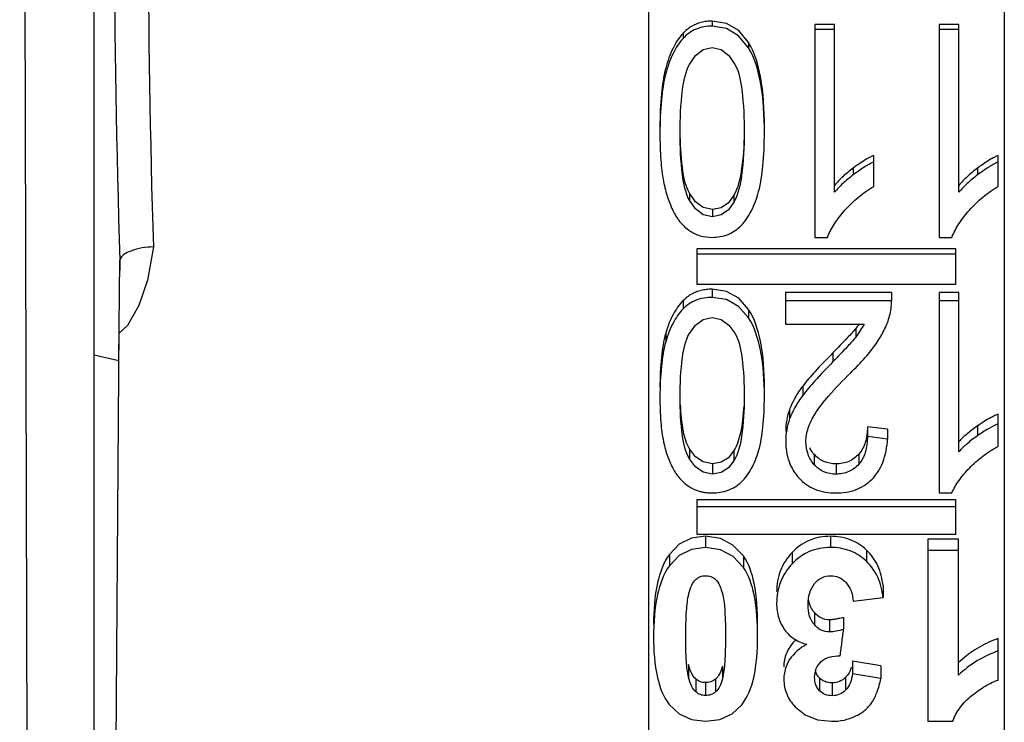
# Paper-space layout 'Sheet' of a CAD drawing. Header units: inches. Extents: x 0.2 to 10.8, y 0.2 to 8.3.
# Tile 80 of 256: x 3.8305 to 3.8914, y 1.9496 to 1.993. Entities that reach past the tile are written whole.
import ezdxf

# ---------------------------------------------------------------- set-up
doc = ezdxf.new("R2010")
doc.units = ezdxf.units.IN
doc.header["$MEASUREMENT"] = 0
doc.layers.get('0').update_dxf_attribs({"lineweight": 5})

psp = doc.layouts.new('Sheet')

# ---------------------------------------------------------------- linework, layer by layer
at = {"color": 0, "linetype": 'ByBlock', "lineweight": -3}
for p, q in [((3.891363, 2.150722), (3.891363, 1.899123)), ((3.869363, 2.120269), (3.869363, 1.917975)), ((3.830506, 2.111122), (3.833, 1.178328)), ((3.835084, 2.111122), (3.835082, 1.178907)), ((3.873306, 1.992957), (3.873306, 1.992646)), ((3.880863, 1.992737), (3.879647, 1.992737)), ((3.879647, 1.992737), (3.879647, 1.979594)), ((3.880863, 1.982375), (3.880863, 1.992737)), ((3.888554, 1.992737), (3.887339, 1.992737)), ((3.887339, 1.992737), (3.887339, 1.979594)), ((3.888554, 1.982375), (3.888554, 1.992737)), ((3.87151, 1.9922), (3.87151, 1.991881)), ((3.880863, 1.992424), (3.879647, 1.992424)), ((3.888554, 1.992424), (3.887339, 1.992424)), ((3.875557, 1.991624), (3.875557, 1.991297)), ((3.883294, 1.982745), (3.883294, 1.984658)), ((3.890986, 1.982745), (3.890986, 1.984658)), ((3.882016, 1.983865), (3.882016, 1.983447)), ((3.889708, 1.983865), (3.889708, 1.983447)), ((3.871903, 1.982323), (3.871903, 1.981886)), ((3.874655, 1.982204), (3.874655, 1.981766)), ((3.87332, 1.981313), (3.87332, 1.980865)), ((3.879647, 1.979594), (3.880431, 1.979594)), ((3.887339, 1.979594), (3.888122, 1.979594)), ((3.838771, 1.979003), (3.838415, 1.976956)), ((3.888363, 1.978879), (3.872363, 1.978879)), ((3.872363, 1.978879), (3.872363, 1.976697)), ((3.888363, 1.97856), (3.872363, 1.97856)), ((3.888363, 1.976697), (3.888363, 1.978879)), ((3.836638, 1.971974), (3.836699, 1.978192)), ((3.836699, 1.978192), (3.8367, 1.977548)), ((3.838415, 1.976956), (3.837875, 1.975392)), ((3.872363, 1.976697), (3.888363, 1.976697)), ((3.873306, 1.976392), (3.873306, 1.975885)), ((3.884381, 1.976185), (3.877837, 1.976185)), ((3.877837, 1.976185), (3.877837, 1.974237)), ((3.884381, 1.976185), (3.884381, 1.975676)), ((3.888554, 1.976185), (3.887339, 1.976185)), ((3.887339, 1.976185), (3.887339, 1.963804)), ((3.888554, 1.966349), (3.888554, 1.976185)), ((3.87151, 1.975683), (3.87151, 1.975167)), ((3.884381, 1.975676), (3.877837, 1.975676)), ((3.884383, 1.975556), (3.884381, 1.975676)), ((3.888554, 1.975676), (3.887339, 1.975676)), ((3.837875, 1.975392), (3.837179, 1.974148)), ((3.875557, 1.975143), (3.875557, 1.974621)), ((3.877837, 1.974237), (3.882693, 1.974237)), ((3.835497, 1.820706), (3.836656, 1.974046)), ((3.837179, 1.974148), (3.836662, 1.973682)), ((3.870439, 1.973676), (3.870439, 1.973137)), ((3.882181, 1.973968), (3.882181, 1.973433)), ((3.880775, 1.972468), (3.880775, 1.971914)), ((3.836639, 1.971974), (3.835118, 1.972319)), ((3.878903, 1.970397), (3.878903, 1.969819)), ((3.878093, 1.968973), (3.878093, 1.968378)), ((3.890986, 1.966689), (3.890986, 1.968672)), ((3.884151, 1.967743), (3.882902, 1.967892)), ((3.882902, 1.967892), (3.882902, 1.967284)), ((3.884151, 1.967743), (3.884151, 1.967133)), ((3.889708, 1.967942), (3.889708, 1.967335)), ((3.884151, 1.967133), (3.882902, 1.967284)), ((3.871903, 1.966525), (3.871903, 1.965901)), ((3.874655, 1.966416), (3.874655, 1.965791)), ((3.87962, 1.966174), (3.87962, 1.965545)), ((3.882369, 1.966205), (3.882369, 1.965577)), ((3.87332, 1.9656), (3.87332, 1.964965)), ((3.880964, 1.9656), (3.880964, 1.964965)), ((3.888363, 1.96338), (3.872363, 1.96338)), ((3.872363, 1.96338), (3.872363, 1.961248)), ((3.887339, 1.963804), (3.888122, 1.963804)), ((3.888363, 1.961248), (3.888363, 1.96338)), ((3.888363, 1.962939), (3.872363, 1.962939)), ((3.872901, 1.961124), (3.872024, 1.961003)), ((3.872363, 1.961248), (3.888363, 1.961248)), ((3.872901, 1.961124), (3.872901, 1.960436)), ((3.880613, 1.961124), (3.880613, 1.960436)), ((3.888534, 1.960938), (3.886637, 1.960938)), ((3.886637, 1.960938), (3.886637, 1.949695)), ((3.888534, 1.95254), (3.888534, 1.960938)), ((3.882843, 1.960278), (3.882843, 1.95958)), ((3.888534, 1.960248), (3.886637, 1.960248)), ((3.87066, 1.960009), (3.87066, 1.959307)), ((3.875233, 1.959908), (3.875233, 1.959206)), ((3.878241, 1.960115), (3.878241, 1.959415)), ((3.883868, 1.958075), (3.883868, 1.95735)), ((3.882031, 1.957108), (3.883868, 1.95735)), ((3.879622, 1.956411), (3.879622, 1.955667)), ((3.880559, 1.955967), (3.880559, 1.955218)), ((3.88143, 1.956117), (3.88143, 1.95537)), ((3.890986, 1.952247), (3.890986, 1.954807)), ((3.871851, 1.953197), (3.871851, 1.952415)), ((3.873939, 1.953105), (3.873939, 1.952322)), ((3.883726, 1.953114), (3.881977, 1.953418)), ((3.881977, 1.953418), (3.881977, 1.952638)), ((3.883726, 1.953114), (3.883726, 1.95233)), ((3.872293, 1.952309), (3.872293, 1.951517)), ((3.879941, 1.952374), (3.879941, 1.951583)), ((3.881557, 1.952414), (3.881557, 1.951622)), ((3.883726, 1.95233), (3.881977, 1.952638)), ((3.872901, 1.952084), (3.872901, 1.951289)), ((3.873517, 1.952308), (3.873517, 1.951515)), ((3.880728, 1.95207), (3.880728, 1.951275)), ((3.872023, 1.949807), (3.872901, 1.949695)), ((3.886637, 1.949695), (3.888176, 1.949695))]:
    psp.add_line(p, q, dxfattribs=at)
for points in [[(3.875557, 1.991624), (3.874945, 1.992366), (3.874187, 1.992812), (3.873306, 1.992957)], [(3.875557, 1.991297), (3.874944, 1.992049), (3.874187, 1.9925), (3.873306, 1.992646)], [(3.871901, 1.990267), (3.872275, 1.990818), (3.872747, 1.991196), (3.873306, 1.99133)], [(3.873306, 1.99133), (3.873873, 1.991197), (3.874345, 1.990823), (3.874717, 1.990276)], [(3.87332, 1.981313), (3.872753, 1.98144), (3.872279, 1.981796), (3.871903, 1.982323)], [(3.874655, 1.982204), (3.874308, 1.98173), (3.873864, 1.981421), (3.87332, 1.981313)], [(3.87332, 1.980865), (3.872753, 1.980993), (3.872278, 1.981355), (3.871903, 1.981886)], [(3.874655, 1.981766), (3.874309, 1.981287), (3.873865, 1.980975), (3.87332, 1.980865)], [(3.875557, 1.975143), (3.874945, 1.975838), (3.874187, 1.976256), (3.873306, 1.976392)], [(3.875557, 1.974621), (3.874944, 1.975325), (3.874187, 1.975748), (3.873306, 1.975885)], [(3.871901, 1.973658), (3.872275, 1.974172), (3.872747, 1.974526), (3.873306, 1.974652)], [(3.873306, 1.974652), (3.873873, 1.974527), (3.874345, 1.974178), (3.874717, 1.973666)], [(3.87332, 1.9656), (3.872753, 1.965716), (3.872279, 1.966043), (3.871903, 1.966525)], [(3.874655, 1.966416), (3.874308, 1.965981), (3.873864, 1.965699), (3.87332, 1.9656)], [(3.87332, 1.964965), (3.872753, 1.965083), (3.872278, 1.965414), (3.871903, 1.965901)], [(3.874655, 1.965791), (3.874309, 1.965352), (3.873865, 1.965066), (3.87332, 1.964965)], [(3.872024, 1.961003), (3.871271, 1.960629), (3.87066, 1.960009)], [(3.875233, 1.959908), (3.874592, 1.960575), (3.873813, 1.960987), (3.872901, 1.961124)], [(3.872901, 1.960436), (3.872025, 1.960314), (3.871271, 1.959936), (3.87066, 1.959307)], [(3.875233, 1.959206), (3.874595, 1.959879), (3.873816, 1.960296), (3.872901, 1.960436)], [(3.870652, 1.950731), (3.871267, 1.950152), (3.872023, 1.949807)], [(3.872901, 1.949695), (3.873781, 1.949806), (3.874535, 1.950147), (3.875142, 1.950718)], [(3.878433, 1.950595), (3.87906, 1.950093), (3.87981, 1.949793), (3.880674, 1.949695)]]:
    psp.add_lwpolyline(points, dxfattribs=at)
for points in [[(3.839615, 2.060034), (3.836651, 2.032897), (3.835805, 2.005474), (3.836701, 1.97819)], [(3.84166, 2.059087), (3.838755, 2.032533), (3.83791, 2.005701), (3.838773, 1.979003)]]:
    psp.add_open_spline(points, degree=3, dxfattribs=at)
for points, knots in [([(3.872618, 1.992872), (3.872409, 1.992817), (3.872, 1.992647), (3.87166, 1.992362), (3.87151, 1.9922)], [0, 0, 0, 0, 0.493608, 1, 1, 1, 1]), ([(3.873306, 1.992646), (3.872969, 1.992646), (3.87229, 1.992534), (3.871733, 1.992124), (3.87151, 1.991881)], [0, 0, 0, 0, 0.505106, 1, 1, 1, 1]), ([(3.873306, 1.992957), (3.873188, 1.992957), (3.872956, 1.992944), (3.872727, 1.992901), (3.872618, 1.992872)], [0, 0, 0, 0, 0.511159, 1, 1, 1, 1]), ([(3.87151, 1.9922), (3.871258, 1.99193), (3.870811, 1.991244), (3.870548, 1.990476), (3.870439, 1.990054)], [0, 0, 0, 0, 0.458531, 1, 1, 1, 1]), ([(3.87151, 1.991881), (3.871258, 1.991606), (3.870811, 1.990912), (3.870548, 1.990136), (3.870439, 1.989709)], [0, 0, 0, 0, 0.457955, 1, 1, 1, 1]), ([(3.876534, 1.986437), (3.876534, 1.987468), (3.876444, 1.98924), (3.875943, 1.99099), (3.875557, 1.991624)], [0, 0, 0, 0, 0.58141, 1, 1, 1, 1]), ([(3.876534, 1.986049), (3.876534, 1.987092), (3.876444, 1.988884), (3.875944, 1.990655), (3.875557, 1.991297)], [0, 0, 0, 0, 0.5817, 1, 1, 1, 1]), ([(3.870439, 1.990054), (3.870303, 1.989531), (3.870121, 1.988325), (3.870078, 1.98711), (3.870078, 1.986437)], [0, 0, 0, 0, 0.445232, 1, 1, 1, 1]), ([(3.871327, 1.986049), (3.871327, 1.986927), (3.871382, 1.988342), (3.871643, 1.989783), (3.871901, 1.990267)], [0, 0, 0, 0, 0.615337, 1, 1, 1, 1]), ([(3.874717, 1.990276), (3.874976, 1.989792), (3.875232, 1.988346), (3.875285, 1.986929), (3.875285, 1.986049)], [0, 0, 0, 0, 0.384025, 1, 1, 1, 1]), ([(3.870439, 1.989709), (3.870303, 1.989179), (3.870121, 1.987959), (3.870078, 1.986731), (3.870078, 1.986049)], [0, 0, 0, 0, 0.445157, 1, 1, 1, 1]), ([(3.870078, 1.986049), (3.870078, 1.985483), (3.870103, 1.984478), (3.870215, 1.983477), (3.870301, 1.983047)], [0, 0, 0, 0, 0.563473, 1, 1, 1, 1]), ([(3.871903, 1.981886), (3.871643, 1.982355), (3.871379, 1.98378), (3.871327, 1.985177), (3.871327, 1.986049)], [0, 0, 0, 0, 0.380691, 1, 1, 1, 1]), ([(3.871903, 1.982323), (3.871676, 1.982728), (3.871415, 1.983928), (3.871347, 1.985116), (3.871333, 1.985847)], [0, 0, 0, 0, 0.38853, 1, 1, 1, 1]), ([(3.875285, 1.986049), (3.875285, 1.985168), (3.87523, 1.983726), (3.874928, 1.982267), (3.874655, 1.981766)], [0, 0, 0, 0, 0.606859, 1, 1, 1, 1]), ([(3.875282, 1.986049), (3.875272, 1.985263), (3.875204, 1.983964), (3.874906, 1.982659), (3.874655, 1.982204)], [0, 0, 0, 0, 0.60184, 1, 1, 1, 1]), ([(3.876176, 1.982426), (3.876314, 1.982945), (3.876495, 1.984154), (3.876534, 1.98537), (3.876534, 1.986049)], [0, 0, 0, 0, 0.441477, 1, 1, 1, 1]), ([(3.883294, 1.984658), (3.883223, 1.984626), (3.883078, 1.984555), (3.882936, 1.984476), (3.882864, 1.984434)], [0, 0, 0, 0, 0.482674, 1, 1, 1, 1]), ([(3.890986, 1.984658), (3.890915, 1.984626), (3.890769, 1.984555), (3.890628, 1.984476), (3.890556, 1.984434)], [0, 0, 0, 0, 0.482674, 1, 1, 1, 1]), ([(3.882864, 1.984434), (3.882725, 1.984354), (3.882437, 1.984172), (3.88216, 1.983973), (3.882016, 1.983865)], [0, 0, 0, 0, 0.472858, 1, 1, 1, 1]), ([(3.883294, 1.984249), (3.883085, 1.984153), (3.882646, 1.983905), (3.882235, 1.983613), (3.882016, 1.983447)], [0, 0, 0, 0, 0.455282, 1, 1, 1, 1]), ([(3.890556, 1.984434), (3.890416, 1.984354), (3.890128, 1.984172), (3.889851, 1.983973), (3.889708, 1.983865)], [0, 0, 0, 0, 0.472858, 1, 1, 1, 1]), ([(3.890986, 1.984249), (3.890777, 1.984153), (3.890337, 1.983905), (3.889926, 1.983613), (3.889708, 1.983447)], [0, 0, 0, 0, 0.455282, 1, 1, 1, 1]), ([(3.882016, 1.983865), (3.881794, 1.983699), (3.881387, 1.983369), (3.88102, 1.982994), (3.880863, 1.982805)], [0, 0, 0, 0, 0.529963, 1, 1, 1, 1]), ([(3.882016, 1.983447), (3.881794, 1.983279), (3.881387, 1.982945), (3.88102, 1.982566), (3.880863, 1.982375)], [0, 0, 0, 0, 0.529624, 1, 1, 1, 1]), ([(3.889708, 1.983865), (3.889486, 1.983699), (3.889079, 1.983369), (3.888712, 1.982994), (3.888554, 1.982805)], [0, 0, 0, 0, 0.529963, 1, 1, 1, 1]), ([(3.889708, 1.983447), (3.889486, 1.983279), (3.889079, 1.982945), (3.888712, 1.982566), (3.888554, 1.982375)], [0, 0, 0, 0, 0.529624, 1, 1, 1, 1]), ([(3.870301, 1.983047), (3.87037, 1.982701), (3.870532, 1.982061), (3.87078, 1.981448), (3.870918, 1.981175)], [0, 0, 0, 0, 0.534865, 1, 1, 1, 1]), ([(3.881511, 1.981267), (3.881766, 1.981556), (3.882324, 1.982098), (3.882961, 1.982545), (3.883294, 1.982745)], [0, 0, 0, 0, 0.498137, 1, 1, 1, 1]), ([(3.889203, 1.981267), (3.889458, 1.981556), (3.890016, 1.982098), (3.890652, 1.982545), (3.890986, 1.982745)], [0, 0, 0, 0, 0.498137, 1, 1, 1, 1]), ([(3.875101, 1.980329), (3.875352, 1.98059), (3.875802, 1.981258), (3.876066, 1.982011), (3.876176, 1.982426)], [0, 0, 0, 0, 0.457996, 1, 1, 1, 1]), ([(3.870918, 1.981175), (3.87104, 1.980934), (3.871319, 1.980494), (3.871706, 1.980142), (3.871909, 1.980004)], [0, 0, 0, 0, 0.523465, 1, 1, 1, 1]), ([(3.880431, 1.979594), (3.880545, 1.979882), (3.880863, 1.980474), (3.881275, 1.981), (3.881511, 1.981267)], [0, 0, 0, 0, 0.465887, 1, 1, 1, 1]), ([(3.888122, 1.979594), (3.888237, 1.979882), (3.888555, 1.980474), (3.888967, 1.981), (3.889203, 1.981267)], [0, 0, 0, 0, 0.465887, 1, 1, 1, 1]), ([(3.873306, 1.979594), (3.873642, 1.979594), (3.874315, 1.979703), (3.874875, 1.980095), (3.875101, 1.980329)], [0, 0, 0, 0, 0.508778, 1, 1, 1, 1]), ([(3.871909, 1.980004), (3.872108, 1.979869), (3.87256, 1.979655), (3.873056, 1.979594), (3.873306, 1.979594)], [0, 0, 0, 0, 0.489933, 1, 1, 1, 1]), ([(3.838771, 1.979003), (3.838296, 1.97899), (3.837579, 1.978899), (3.836767, 1.978473), (3.836701, 1.978192)], [0, 0, 0, 0, 0.621195, 1, 1, 1, 1]), ([(3.87202, 1.976076), (3.871928, 1.976023), (3.871748, 1.975903), (3.871586, 1.97576), (3.87151, 1.975683)], [0, 0, 0, 0, 0.493965, 1, 1, 1, 1]), ([(3.872618, 1.976312), (3.872513, 1.976286), (3.872307, 1.976221), (3.872113, 1.976128), (3.87202, 1.976076)], [0, 0, 0, 0, 0.503649, 1, 1, 1, 1]), ([(3.873306, 1.976392), (3.873188, 1.976392), (3.872956, 1.976379), (3.872727, 1.976339), (3.872618, 1.976312)], [0, 0, 0, 0, 0.511628, 1, 1, 1, 1]), ([(3.87151, 1.975683), (3.871261, 1.975431), (3.870815, 1.974795), (3.870549, 1.974072), (3.870439, 1.973676)], [0, 0, 0, 0, 0.462402, 1, 1, 1, 1]), ([(3.873306, 1.975885), (3.87297, 1.975885), (3.8723, 1.975782), (3.871736, 1.975398), (3.87151, 1.975167)], [0, 0, 0, 0, 0.509827, 1, 1, 1, 1]), ([(3.884245, 1.974633), (3.88429, 1.974781), (3.88436, 1.975087), (3.884383, 1.975399), (3.884383, 1.975556)], [0, 0, 0, 0, 0.49765, 1, 1, 1, 1]), ([(3.87151, 1.975167), (3.871261, 1.974913), (3.870815, 1.974268), (3.870549, 1.973537), (3.870439, 1.973137)], [0, 0, 0, 0, 0.461783, 1, 1, 1, 1]), ([(3.876534, 1.970315), (3.876534, 1.971273), (3.876443, 1.972929), (3.875938, 1.974557), (3.875557, 1.975143)], [0, 0, 0, 0, 0.578219, 1, 1, 1, 1]), ([(3.876534, 1.969736), (3.876534, 1.970706), (3.876443, 1.97238), (3.875939, 1.974027), (3.875557, 1.974621)], [0, 0, 0, 0, 0.578547, 1, 1, 1, 1]), ([(3.882693, 1.974237), (3.882623, 1.9741), (3.882465, 1.973823), (3.882282, 1.973562), (3.882181, 1.973433)], [0, 0, 0, 0, 0.484422, 1, 1, 1, 1]), ([(3.882367, 1.974219), (3.882337, 1.974177), (3.882277, 1.974092), (3.882214, 1.97401), (3.882181, 1.973968)], [0, 0, 0, 0, 0.495443, 1, 1, 1, 1]), ([(3.883442, 1.973023), (3.883619, 1.973277), (3.88393, 1.973794), (3.884159, 1.974354), (3.884245, 1.974633)], [0, 0, 0, 0, 0.514778, 1, 1, 1, 1]), ([(3.870439, 1.973676), (3.870304, 1.97319), (3.870122, 1.97207), (3.870078, 1.97094), (3.870078, 1.970315)], [0, 0, 0, 0, 0.446685, 1, 1, 1, 1]), ([(3.871327, 1.969736), (3.871327, 1.970551), (3.871381, 1.971869), (3.871646, 1.973211), (3.871901, 1.973658)], [0, 0, 0, 0, 0.613073, 1, 1, 1, 1]), ([(3.874717, 1.973666), (3.874973, 1.97322), (3.875233, 1.971873), (3.875285, 1.970553), (3.875285, 1.969736)], [0, 0, 0, 0, 0.386276, 1, 1, 1, 1]), ([(3.882181, 1.973968), (3.882024, 1.973769), (3.881556, 1.973266), (3.881079, 1.972774), (3.880775, 1.972468)], [0, 0, 0, 0, 0.371125, 1, 1, 1, 1]), ([(3.870439, 1.973137), (3.870304, 1.972645), (3.870122, 1.971511), (3.870078, 1.970368), (3.870078, 1.969736)], [0, 0, 0, 0, 0.446599, 1, 1, 1, 1]), ([(3.882181, 1.973433), (3.882024, 1.973231), (3.881556, 1.972722), (3.881079, 1.972224), (3.880775, 1.971914)], [0, 0, 0, 0, 0.371245, 1, 1, 1, 1]), ([(3.881849, 1.971204), (3.882166, 1.971517), (3.882726, 1.972098), (3.883237, 1.972726), (3.883442, 1.973023)], [0, 0, 0, 0, 0.552116, 1, 1, 1, 1]), ([(3.880775, 1.972468), (3.880394, 1.972083), (3.879749, 1.971411), (3.879138, 1.970707), (3.878903, 1.970397)], [0, 0, 0, 0, 0.582017, 1, 1, 1, 1]), ([(3.880775, 1.971914), (3.880394, 1.971524), (3.879749, 1.970845), (3.879138, 1.970133), (3.878903, 1.969819)], [0, 0, 0, 0, 0.581844, 1, 1, 1, 1]), ([(3.879667, 1.968698), (3.879907, 1.969085), (3.880612, 1.969949), (3.881383, 1.970745), (3.881849, 1.971204)], [0, 0, 0, 0, 0.410475, 1, 1, 1, 1]), ([(3.878903, 1.970397), (3.878726, 1.970164), (3.878418, 1.96971), (3.87818, 1.969213), (3.878093, 1.968973)], [0, 0, 0, 0, 0.533176, 1, 1, 1, 1]), ([(3.870078, 1.969736), (3.870078, 1.969213), (3.870103, 1.968286), (3.870215, 1.967362), (3.870301, 1.966967)], [0, 0, 0, 0, 0.56397, 1, 1, 1, 1]), ([(3.871903, 1.965901), (3.871647, 1.966325), (3.871376, 1.967642), (3.871327, 1.968931), (3.871327, 1.969736)], [0, 0, 0, 0, 0.381013, 1, 1, 1, 1]), ([(3.875285, 1.969736), (3.875285, 1.968923), (3.875233, 1.96759), (3.874925, 1.966244), (3.874655, 1.965791)], [0, 0, 0, 0, 0.606456, 1, 1, 1, 1]), ([(3.876176, 1.966396), (3.876314, 1.966872), (3.876495, 1.967986), (3.876534, 1.969109), (3.876534, 1.969736)], [0, 0, 0, 0, 0.441062, 1, 1, 1, 1]), ([(3.878903, 1.969819), (3.878726, 1.969583), (3.878418, 1.969123), (3.87818, 1.968621), (3.878093, 1.968378)], [0, 0, 0, 0, 0.532806, 1, 1, 1, 1]), ([(3.871903, 1.966525), (3.871709, 1.966843), (3.871456, 1.96777), (3.871376, 1.968701), (3.87135, 1.969265)], [0, 0, 0, 0, 0.397807, 1, 1, 1, 1]), ([(3.875257, 1.969183), (3.875226, 1.968625), (3.875135, 1.967681), (3.874856, 1.966751), (3.874655, 1.966416)], [0, 0, 0, 0, 0.588666, 1, 1, 1, 1]), ([(3.878093, 1.968973), (3.878013, 1.968754), (3.877892, 1.968304), (3.877851, 1.96784), (3.877851, 1.967609)], [0, 0, 0, 0, 0.502545, 1, 1, 1, 1]), ([(3.878093, 1.968378), (3.878013, 1.968156), (3.877892, 1.967701), (3.877851, 1.967231), (3.877851, 1.966998)], [0, 0, 0, 0, 0.502371, 1, 1, 1, 1]), ([(3.8791, 1.966967), (3.8791, 1.96725), (3.879216, 1.967865), (3.879494, 1.968418), (3.879667, 1.968698)], [0, 0, 0, 0, 0.462733, 1, 1, 1, 1]), ([(3.890556, 1.968466), (3.890417, 1.968392), (3.890129, 1.968224), (3.889852, 1.968041), (3.889708, 1.967942)], [0, 0, 0, 0, 0.473979, 1, 1, 1, 1]), ([(3.890986, 1.968672), (3.890915, 1.968642), (3.89077, 1.968577), (3.890628, 1.968505), (3.890556, 1.968466)], [0, 0, 0, 0, 0.483472, 1, 1, 1, 1]), ([(3.882902, 1.967892), (3.882902, 1.967568), (3.882838, 1.966961), (3.882549, 1.966413), (3.882369, 1.966205)], [0, 0, 0, 0, 0.54066, 1, 1, 1, 1]), ([(3.889708, 1.967942), (3.889487, 1.96779), (3.889082, 1.967488), (3.888713, 1.967142), (3.888554, 1.966968)], [0, 0, 0, 0, 0.532488, 1, 1, 1, 1]), ([(3.890986, 1.968073), (3.890778, 1.967986), (3.89034, 1.967757), (3.889927, 1.967488), (3.889708, 1.967335)], [0, 0, 0, 0, 0.457217, 1, 1, 1, 1]), ([(3.870301, 1.966967), (3.87037, 1.966649), (3.870533, 1.966059), (3.87078, 1.965498), (3.870918, 1.965249)], [0, 0, 0, 0, 0.533475, 1, 1, 1, 1]), ([(3.877851, 1.966998), (3.877851, 1.966574), (3.877969, 1.965738), (3.878412, 1.965012), (3.878681, 1.964715)], [0, 0, 0, 0, 0.514253, 1, 1, 1, 1]), ([(3.87962, 1.965545), (3.879453, 1.965732), (3.879177, 1.966183), (3.8791, 1.966704), (3.8791, 1.966967)], [0, 0, 0, 0, 0.488257, 1, 1, 1, 1]), ([(3.882902, 1.967284), (3.882902, 1.966956), (3.882838, 1.966343), (3.88255, 1.965788), (3.882369, 1.965577)], [0, 0, 0, 0, 0.541278, 1, 1, 1, 1]), ([(3.883187, 1.964651), (3.883477, 1.964943), (3.883959, 1.965741), (3.884115, 1.966644), (3.884151, 1.967133)], [0, 0, 0, 0, 0.455968, 1, 1, 1, 1]), ([(3.889708, 1.967335), (3.889487, 1.967181), (3.889082, 1.966875), (3.888713, 1.966526), (3.888554, 1.966349)], [0, 0, 0, 0, 0.532158, 1, 1, 1, 1]), ([(3.875101, 1.964476), (3.875349, 1.964711), (3.875798, 1.965317), (3.876065, 1.966014), (3.876176, 1.966396)], [0, 0, 0, 0, 0.462272, 1, 1, 1, 1]), ([(3.87962, 1.966174), (3.879564, 1.966236), (3.879459, 1.966366), (3.879372, 1.966508), (3.879334, 1.966581)], [0, 0, 0, 0, 0.504363, 1, 1, 1, 1]), ([(3.889203, 1.965334), (3.88946, 1.965601), (3.890022, 1.9661), (3.890654, 1.966507), (3.890986, 1.966689)], [0, 0, 0, 0, 0.494766, 1, 1, 1, 1]), ([(3.880964, 1.9656), (3.880709, 1.9656), (3.8802, 1.965684), (3.879784, 1.965993), (3.87962, 1.966174)], [0, 0, 0, 0, 0.510582, 1, 1, 1, 1]), ([(3.882369, 1.966205), (3.882202, 1.966013), (3.881767, 1.965684), (3.881232, 1.9656), (3.880964, 1.9656)], [0, 0, 0, 0, 0.486595, 1, 1, 1, 1]), ([(3.870918, 1.965249), (3.871041, 1.965027), (3.871325, 1.96462), (3.871708, 1.964303), (3.871909, 1.964179)], [0, 0, 0, 0, 0.517963, 1, 1, 1, 1]), ([(3.880964, 1.964965), (3.880709, 1.964965), (3.880199, 1.96505), (3.879784, 1.965363), (3.87962, 1.965545)], [0, 0, 0, 0, 0.509668, 1, 1, 1, 1]), ([(3.882369, 1.965577), (3.882202, 1.965383), (3.881768, 1.965051), (3.881233, 1.964965), (3.880964, 1.964965)], [0, 0, 0, 0, 0.48754, 1, 1, 1, 1]), ([(3.888122, 1.963804), (3.888238, 1.96407), (3.888559, 1.964614), (3.888969, 1.965091), (3.889203, 1.965334)], [0, 0, 0, 0, 0.461966, 1, 1, 1, 1]), ([(3.878681, 1.964715), (3.87895, 1.96442), (3.879659, 1.963926), (3.880505, 1.963804), (3.880937, 1.963804)], [0, 0, 0, 0, 0.480126, 1, 1, 1, 1]), ([(3.880937, 1.963804), (3.881367, 1.963804), (3.882199, 1.963916), (3.882914, 1.964375), (3.883187, 1.964651)], [0, 0, 0, 0, 0.525143, 1, 1, 1, 1]), ([(3.871909, 1.964179), (3.871976, 1.964137), (3.872114, 1.964061), (3.872259, 1.963999), (3.872333, 1.963971)], [0, 0, 0, 0, 0.500083, 1, 1, 1, 1]), ([(3.872333, 1.963971), (3.872407, 1.963943), (3.872559, 1.963894), (3.872716, 1.96386), (3.872795, 1.963847)], [0, 0, 0, 0, 0.495451, 1, 1, 1, 1]), ([(3.873306, 1.963804), (3.873641, 1.963804), (3.874302, 1.9639), (3.874871, 1.964258), (3.875101, 1.964476)], [0, 0, 0, 0, 0.5149, 1, 1, 1, 1]), ([(3.872795, 1.963847), (3.872878, 1.963832), (3.873048, 1.963811), (3.873219, 1.963804), (3.873306, 1.963804)], [0, 0, 0, 0, 0.491662, 1, 1, 1, 1]), ([(3.880613, 1.961124), (3.880171, 1.961124), (3.879276, 1.960969), (3.878541, 1.960432), (3.878241, 1.960115)], [0, 0, 0, 0, 0.502979, 1, 1, 1, 1]), ([(3.882843, 1.960278), (3.882557, 1.96055), (3.881853, 1.961002), (3.881029, 1.961124), (3.880613, 1.961124)], [0, 0, 0, 0, 0.486408, 1, 1, 1, 1]), ([(3.880613, 1.960436), (3.880171, 1.960436), (3.879273, 1.960278), (3.878541, 1.959735), (3.878241, 1.959415)], [0, 0, 0, 0, 0.502098, 1, 1, 1, 1]), ([(3.882843, 1.95958), (3.882558, 1.959855), (3.881855, 1.960312), (3.881029, 1.960436), (3.880613, 1.960436)], [0, 0, 0, 0, 0.487174, 1, 1, 1, 1]), ([(3.883868, 1.958075), (3.883824, 1.958496), (3.883626, 1.959313), (3.883132, 1.960002), (3.882843, 1.960278)], [0, 0, 0, 0, 0.514081, 1, 1, 1, 1]), ([(3.87066, 1.960009), (3.870286, 1.959494), (3.869778, 1.958034), (3.869686, 1.956537), (3.869686, 1.955676)], [0, 0, 0, 0, 0.424759, 1, 1, 1, 1]), ([(3.876115, 1.955655), (3.876115, 1.956515), (3.87604, 1.957973), (3.875587, 1.959421), (3.875233, 1.959908)], [0, 0, 0, 0, 0.588068, 1, 1, 1, 1]), ([(3.878241, 1.960115), (3.877939, 1.959797), (3.877439, 1.959041), (3.87729, 1.958147), (3.87729, 1.957705)], [0, 0, 0, 0, 0.497886, 1, 1, 1, 1]), ([(3.87066, 1.959307), (3.870286, 1.958786), (3.869778, 1.957308), (3.869686, 1.955794), (3.869686, 1.954923)], [0, 0, 0, 0, 0.424366, 1, 1, 1, 1]), ([(3.876115, 1.954902), (3.876115, 1.955772), (3.87604, 1.957246), (3.875588, 1.958711), (3.875233, 1.959206)], [0, 0, 0, 0, 0.588428, 1, 1, 1, 1]), ([(3.878241, 1.959415), (3.877939, 1.959093), (3.877438, 1.958326), (3.87729, 1.957423), (3.87729, 1.956976)], [0, 0, 0, 0, 0.497121, 1, 1, 1, 1]), ([(3.883868, 1.95735), (3.883824, 1.957776), (3.883627, 1.958602), (3.883133, 1.9593), (3.882843, 1.95958)], [0, 0, 0, 0, 0.514882, 1, 1, 1, 1]), ([(3.871868, 1.957586), (3.871912, 1.957766), (3.872008, 1.958076), (3.872186, 1.958357), (3.872288, 1.95845)], [0, 0, 0, 0, 0.573787, 1, 1, 1, 1]), ([(3.872288, 1.95845), (3.872372, 1.958526), (3.872564, 1.958652), (3.872791, 1.958689), (3.872901, 1.958689)], [0, 0, 0, 0, 0.508144, 1, 1, 1, 1]), ([(3.872901, 1.958689), (3.873012, 1.958689), (3.873239, 1.958653), (3.873433, 1.95853), (3.873517, 1.958454)], [0, 0, 0, 0, 0.495261, 1, 1, 1, 1]), ([(3.873517, 1.958454), (3.873623, 1.958357), (3.873805, 1.958043), (3.873907, 1.957707), (3.873957, 1.957506)], [0, 0, 0, 0, 0.408537, 1, 1, 1, 1]), ([(3.87964, 1.958199), (3.879764, 1.958348), (3.880057, 1.958606), (3.880442, 1.958689), (3.880626, 1.958689)], [0, 0, 0, 0, 0.511695, 1, 1, 1, 1]), ([(3.880626, 1.958689), (3.880799, 1.958689), (3.881152, 1.958625), (3.88144, 1.95841), (3.88156, 1.958283)], [0, 0, 0, 0, 0.496041, 1, 1, 1, 1]), ([(3.879235, 1.956888), (3.879235, 1.957137), (3.879285, 1.957607), (3.879503, 1.958033), (3.87964, 1.958199)], [0, 0, 0, 0, 0.535316, 1, 1, 1, 1]), ([(3.88156, 1.958283), (3.881694, 1.958141), (3.881919, 1.957764), (3.882007, 1.957339), (3.882031, 1.957108)], [0, 0, 0, 0, 0.456084, 1, 1, 1, 1]), ([(3.871672, 1.954923), (3.871672, 1.955455), (3.871693, 1.956345), (3.871783, 1.957237), (3.871868, 1.957586)], [0, 0, 0, 0, 0.597148, 1, 1, 1, 1]), ([(3.873957, 1.957506), (3.87404, 1.957178), (3.874112, 1.956311), (3.87413, 1.955449), (3.87413, 1.954923)], [0, 0, 0, 0, 0.39112, 1, 1, 1, 1]), ([(3.87729, 1.956976), (3.87729, 1.956674), (3.877366, 1.956085), (3.877636, 1.955553), (3.877805, 1.955328)], [0, 0, 0, 0, 0.517326, 1, 1, 1, 1]), ([(3.879622, 1.955667), (3.879491, 1.955821), (3.879282, 1.956217), (3.879235, 1.956656), (3.879235, 1.956888)], [0, 0, 0, 0, 0.465303, 1, 1, 1, 1]), ([(3.879622, 1.956411), (3.879533, 1.956514), (3.879381, 1.956753), (3.879301, 1.957024), (3.879274, 1.957166)], [0, 0, 0, 0, 0.483552, 1, 1, 1, 1]), ([(3.880559, 1.955967), (3.880385, 1.955967), (3.880024, 1.956042), (3.87974, 1.956275), (3.879622, 1.956411)], [0, 0, 0, 0, 0.490702, 1, 1, 1, 1]), ([(3.880842, 1.955987), (3.880793, 1.955981), (3.880699, 1.955971), (3.880604, 1.955967), (3.880559, 1.955967)], [0, 0, 0, 0, 0.517569, 1, 1, 1, 1]), ([(3.88143, 1.956117), (3.881328, 1.956087), (3.881134, 1.956036), (3.880936, 1.955999), (3.880842, 1.955987)], [0, 0, 0, 0, 0.52876, 1, 1, 1, 1]), ([(3.880559, 1.955218), (3.880385, 1.955218), (3.880023, 1.955294), (3.87974, 1.95553), (3.879622, 1.955667)], [0, 0, 0, 0, 0.489718, 1, 1, 1, 1]), ([(3.88143, 1.95537), (3.881275, 1.955323), (3.880988, 1.955251), (3.880693, 1.955218), (3.880559, 1.955218)], [0, 0, 0, 0, 0.546602, 1, 1, 1, 1]), ([(3.881221, 1.953731), (3.881256, 1.954003), (3.881326, 1.954549), (3.881395, 1.955095), (3.88143, 1.95537)], [0, 0, 0, 0, 0.497937, 1, 1, 1, 1]), ([(3.869686, 1.954923), (3.869686, 1.954074), (3.869766, 1.952621), (3.870282, 1.951206), (3.870652, 1.950731)], [0, 0, 0, 0, 0.585001, 1, 1, 1, 1]), ([(3.871851, 1.952415), (3.871768, 1.952727), (3.87169, 1.953569), (3.871672, 1.954407), (3.871672, 1.954923)], [0, 0, 0, 0, 0.384289, 1, 1, 1, 1]), ([(3.87413, 1.954923), (3.87413, 1.954399), (3.874112, 1.95353), (3.874024, 1.952658), (3.873939, 1.952322)], [0, 0, 0, 0, 0.602135, 1, 1, 1, 1]), ([(3.875142, 1.950718), (3.875513, 1.951196), (3.876035, 1.952606), (3.876115, 1.954057), (3.876115, 1.954902)], [0, 0, 0, 0, 0.417504, 1, 1, 1, 1]), ([(3.877805, 1.955328), (3.877967, 1.955111), (3.878372, 1.954725), (3.878892, 1.954519), (3.879161, 1.954458)], [0, 0, 0, 0, 0.495067, 1, 1, 1, 1]), ([(3.890986, 1.954807), (3.890938, 1.954791), (3.890844, 1.954757), (3.89075, 1.954722), (3.890704, 1.954703)], [0, 0, 0, 0, 0.501382, 1, 1, 1, 1]), ([(3.87837, 1.954616), (3.878171, 1.954409), (3.87784, 1.953926), (3.877736, 1.953348), (3.877736, 1.953065)], [0, 0, 0, 0, 0.503677, 1, 1, 1, 1]), ([(3.879161, 1.954458), (3.878747, 1.95422), (3.878004, 1.953633), (3.877736, 1.952706), (3.877736, 1.952282)], [0, 0, 0, 0, 0.529168, 1, 1, 1, 1]), ([(3.878489, 1.954733), (3.878468, 1.954714), (3.878428, 1.954675), (3.878389, 1.954636), (3.87837, 1.954616)], [0, 0, 0, 0, 0.503388, 1, 1, 1, 1]), ([(3.890704, 1.954703), (3.890301, 1.954545), (3.889526, 1.954154), (3.888844, 1.953617), (3.888534, 1.953321)], [0, 0, 0, 0, 0.502605, 1, 1, 1, 1]), ([(3.880046, 1.953384), (3.880185, 1.953512), (3.880571, 1.953709), (3.880993, 1.953738), (3.881221, 1.953731)], [0, 0, 0, 0, 0.453114, 1, 1, 1, 1]), ([(3.890986, 1.954044), (3.890527, 1.953884), (3.889646, 1.953471), (3.888879, 1.952873), (3.888534, 1.95254)], [0, 0, 0, 0, 0.503465, 1, 1, 1, 1]), ([(3.872293, 1.952309), (3.872189, 1.952399), (3.872004, 1.95269), (3.871901, 1.953008), (3.871851, 1.953197)], [0, 0, 0, 0, 0.412342, 1, 1, 1, 1]), ([(3.873939, 1.953105), (3.873896, 1.952938), (3.873799, 1.952647), (3.873617, 1.952392), (3.873517, 1.952308)], [0, 0, 0, 0, 0.568202, 1, 1, 1, 1]), ([(3.87964, 1.9524), (3.87964, 1.952587), (3.879697, 1.952957), (3.879916, 1.953265), (3.880046, 1.953384)], [0, 0, 0, 0, 0.514604, 1, 1, 1, 1]), ([(3.881906, 1.95304), (3.881872, 1.952919), (3.881784, 1.952692), (3.881638, 1.952495), (3.881557, 1.952414)], [0, 0, 0, 0, 0.522663, 1, 1, 1, 1]), ([(3.872293, 1.951517), (3.872188, 1.951608), (3.872004, 1.951903), (3.871901, 1.952224), (3.871851, 1.952415)], [0, 0, 0, 0, 0.411688, 1, 1, 1, 1]), ([(3.872901, 1.952084), (3.872791, 1.952084), (3.872569, 1.95212), (3.872377, 1.952238), (3.872293, 1.952309)], [0, 0, 0, 0, 0.49905, 1, 1, 1, 1]), ([(3.873939, 1.952322), (3.873896, 1.952153), (3.873799, 1.951859), (3.873618, 1.951601), (3.873517, 1.951515)], [0, 0, 0, 0, 0.568935, 1, 1, 1, 1]), ([(3.879941, 1.951583), (3.879843, 1.951683), (3.87968, 1.951944), (3.87964, 1.952245), (3.87964, 1.9524)], [0, 0, 0, 0, 0.474782, 1, 1, 1, 1]), ([(3.879941, 1.952374), (3.879883, 1.952434), (3.879779, 1.952568), (3.879713, 1.952725), (3.87969, 1.952806)], [0, 0, 0, 0, 0.495605, 1, 1, 1, 1]), ([(3.880162, 1.952206), (3.880121, 1.952228), (3.880043, 1.952279), (3.879974, 1.952341), (3.879941, 1.952374)], [0, 0, 0, 0, 0.496916, 1, 1, 1, 1]), ([(3.881557, 1.952414), (3.881449, 1.952306), (3.881191, 1.952125), (3.880881, 1.95207), (3.880728, 1.95207)], [0, 0, 0, 0, 0.499324, 1, 1, 1, 1]), ([(3.881977, 1.952638), (3.881956, 1.952438), (3.88188, 1.952068), (3.881676, 1.951743), (3.881557, 1.951622)], [0, 0, 0, 0, 0.542424, 1, 1, 1, 1]), ([(3.883179, 1.950862), (3.883311, 1.95106), (3.883538, 1.95154), (3.88367, 1.95205), (3.883726, 1.95233)], [0, 0, 0, 0, 0.454372, 1, 1, 1, 1]), ([(3.873517, 1.952308), (3.873432, 1.952236), (3.873236, 1.95212), (3.873012, 1.952084), (3.872901, 1.952084)], [0, 0, 0, 0, 0.50075, 1, 1, 1, 1]), ([(3.877736, 1.952282), (3.877736, 1.951978), (3.877856, 1.95135), (3.878217, 1.950826), (3.878433, 1.950595)], [0, 0, 0, 0, 0.490177, 1, 1, 1, 1]), ([(3.880728, 1.95207), (3.880626, 1.95207), (3.880429, 1.95209), (3.880243, 1.95216), (3.880162, 1.952206)], [0, 0, 0, 0, 0.520618, 1, 1, 1, 1]), ([(3.889372, 1.951302), (3.889638, 1.951515), (3.890149, 1.951879), (3.890716, 1.952155), (3.890986, 1.952247)], [0, 0, 0, 0, 0.544764, 1, 1, 1, 1]), ([(3.872901, 1.951289), (3.872791, 1.951289), (3.872568, 1.951325), (3.872376, 1.951444), (3.872293, 1.951517)], [0, 0, 0, 0, 0.498357, 1, 1, 1, 1]), ([(3.873517, 1.951515), (3.873432, 1.951443), (3.873236, 1.951325), (3.873012, 1.951289), (3.872901, 1.951289)], [0, 0, 0, 0, 0.501417, 1, 1, 1, 1]), ([(3.880728, 1.951275), (3.880579, 1.951275), (3.880286, 1.951318), (3.880038, 1.951483), (3.879941, 1.951583)], [0, 0, 0, 0, 0.517836, 1, 1, 1, 1]), ([(3.881557, 1.951622), (3.881449, 1.951514), (3.881192, 1.95133), (3.880881, 1.951275), (3.880728, 1.951275)], [0, 0, 0, 0, 0.500158, 1, 1, 1, 1]), ([(3.888176, 1.949695), (3.888285, 1.950001), (3.888612, 1.950604), (3.889098, 1.951085), (3.889372, 1.951302)], [0, 0, 0, 0, 0.481727, 1, 1, 1, 1]), ([(3.882153, 1.950007), (3.882362, 1.950104), (3.88275, 1.950341), (3.883058, 1.95068), (3.883179, 1.950862)], [0, 0, 0, 0, 0.513245, 1, 1, 1, 1]), ([(3.880674, 1.949695), (3.880935, 1.949695), (3.881444, 1.949743), (3.88193, 1.949904), (3.882153, 1.950007)], [0, 0, 0, 0, 0.515584, 1, 1, 1, 1])]:
    psp.add_open_spline(points, degree=3, knots=knots, dxfattribs=at)

doc.saveas('drawing.dxf')
